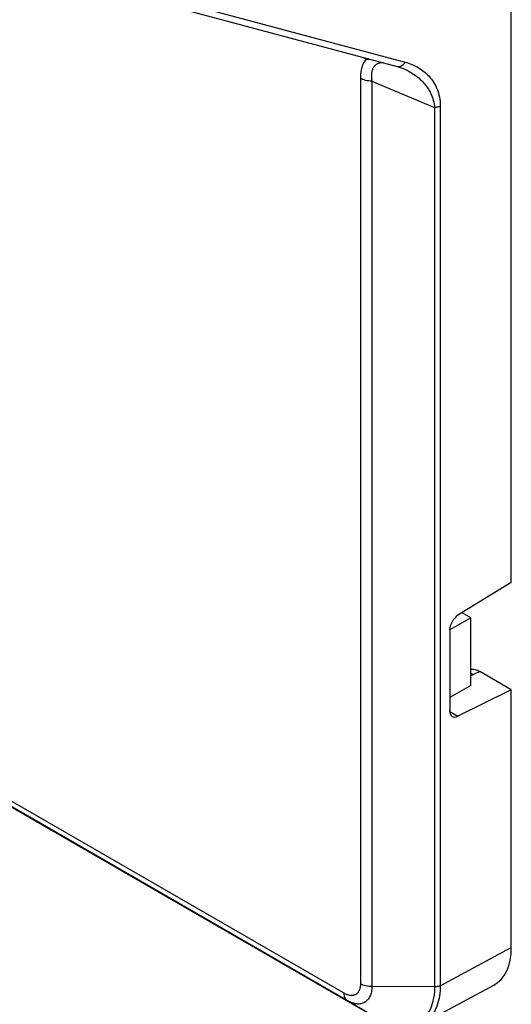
# Model space of a CAD drawing. Header units: inches. Extents: x 0 to 22, y 0 to 17.
# Tile 25 of 26: x 19.1 to 20.3, y 11.1 to 13.6. Entities that reach past the tile are written whole.
import ezdxf

# ---------------------------------------------------------------- set-up
doc = ezdxf.new("R2010")
doc.units = ezdxf.units.IN
doc.header["$LTSCALE"] = 1.21
doc.header["$MEASUREMENT"] = 0
doc.layers.get('0').update_dxf_attribs({"linetype": 'CONTINUOUS'})
doc.layers.add('02___PRT_ALL_AXES', color=7, linetype='CONTINUOUS')

msp = doc.modelspace()

# ---------------------------------------------------------------- linework, layer by layer
at = {"color": 7, "linetype": 'CONTINUOUS'}
for p, q in [((20.3364, 12.1715), (20.3364, 14.1605)), ((19.4309, 13.6197), (20.0761, 13.4469)), ((19.4118, 13.6087), (20.057, 13.4359)), ((19.9736, 13.4582), (19.9809, 13.454)), ((19.9809, 13.454), (19.9912, 13.4535)), ((20.057, 13.4359), (20.0717, 13.4309)), ((19.9667, 13.4071), (19.9667, 11.1874)), ((19.9946, 13.4003), (20.1484, 13.3355)), ((19.9946, 13.4003), (19.9946, 11.1807)), ((20.1484, 13.3355), (20.1484, 11.1799)), ((20.1625, 13.3388), (20.1625, 11.183)), ((19.9268, 11.1644), (17.7631, 12.4137)), ((19.9349, 11.1462), (17.7713, 12.3954)), ((20.0111, 11.1006), (17.8475, 12.3499)), ((20.3364, 12.1715), (20.2058, 12.0908)), ((20.1854, 12.055), (20.1854, 11.8565)), ((20.2592, 11.9532), (20.2434, 11.9456)), ((20.3364, 11.9085), (20.2592, 11.9532)), ((20.3364, 11.9085), (20.2058, 11.8435)), ((20.3364, 11.2766), (20.3364, 11.9085)), ((20.1856, 11.8551), (20.2058, 11.8435)), ((20.1625, 11.183), (20.3364, 11.2766)), ((20.1484, 11.1799), (19.9946, 11.1807)), ((20.1186, 11.0901), (20.2933, 11.1841)), ((20.0111, 11.1006), (19.9349, 11.1462))]:
    msp.add_line(p, q, dxfattribs=at)
msp.add_arc((19.9268, 13.454), 0.0541, 359.9946, 2.6872, dxfattribs=at)
for centre, major_axis, ratio, start_param, end_param in [((20.2069, 12.067), (0.0154, 0.0257), 0.587318, 0.846843, 2.365279), ((20.2069, 11.8686), (0.0154, 0.0257), 0.587318, 2.365279, 3.883716), ((20.195, 11.3583), (-0.1, 0.1733), 0.577156, -3.15904, -2.356395)]:
    msp.add_ellipse(centre, major_axis=major_axis, ratio=ratio, start_param=start_param, end_param=end_param, dxfattribs=at)
for points, knots in [([(19.9809, 13.454), (19.9784, 13.4513), (19.974, 13.445), (19.9696, 13.4337), (19.9672, 13.4209), (19.9667, 13.4118), (19.9667, 13.4071)], [0, 0, 0, 0, 0.218884, 0.457388, 0.718206, 1, 1, 1, 1]), ([(20.0229, 13.4454), (20.0203, 13.4454), (20.0165, 13.4451), (20.0117, 13.4439), (20.0083, 13.4426), (20.0053, 13.4408), (20.0026, 13.4387), (20.0002, 13.4361), (19.9982, 13.4332), (19.9965, 13.4299), (19.9953, 13.4263), (19.9944, 13.4224), (19.9936, 13.4168), (19.9935, 13.4094), (19.9942, 13.4034), (19.9946, 13.4003)], [0, 0, 0, 0, 0.123386, 0.181952, 0.238794, 0.294434, 0.349628, 0.405212, 0.461936, 0.520456, 0.581304, 0.644776, 0.710941, 0.85089, 1, 1, 1, 1]), ([(20.0761, 13.4469), (20.0756, 13.4459), (20.0745, 13.444), (20.072, 13.4406), (20.0688, 13.4379), (20.0652, 13.4362), (20.0624, 13.4355), (20.0597, 13.4354), (20.0579, 13.4356), (20.057, 13.4359)], [0, 0, 0, 0, 0.138431, 0.274349, 0.532159, 0.654265, 0.77214, 0.886884, 1, 1, 1, 1]), ([(20.0761, 13.4469), (20.0817, 13.4454), (20.0926, 13.4417), (20.1082, 13.434), (20.1224, 13.4242), (20.1353, 13.4122), (20.1463, 13.3977), (20.1551, 13.3806), (20.1611, 13.3607), (20.1625, 13.3463), (20.1625, 13.3388)], [0, 0, 0, 0, 0.116725, 0.23196, 0.347121, 0.46391, 0.584477, 0.711581, 0.848726, 1, 1, 1, 1]), ([(20.0717, 13.4309), (20.081, 13.4269), (20.0945, 13.4197), (20.1106, 13.4073), (20.1217, 13.3965), (20.1315, 13.384), (20.1397, 13.3697), (20.1458, 13.3535), (20.1479, 13.3417), (20.1484, 13.3355)], [0, 0, 0, 0, 0.236033, 0.354355, 0.473999, 0.596252, 0.722888, 0.856379, 1, 1, 1, 1]), ([(19.9946, 13.4003), (19.9921, 13.4003), (19.987, 13.4006), (19.9796, 13.4019), (19.9728, 13.404), (19.9686, 13.406), (19.9667, 13.4071)], [0, 0, 0, 0, 0.266045, 0.525349, 0.771675, 1, 1, 1, 1]), ([(20.1625, 13.3388), (20.1615, 13.3382), (20.1594, 13.3373), (20.1559, 13.3363), (20.1522, 13.3357), (20.1497, 13.3355), (20.1484, 13.3355)], [0, 0, 0, 0, 0.229101, 0.475745, 0.734804, 1, 1, 1, 1]), ([(20.237, 11.9587), (20.2387, 11.9589), (20.2423, 11.959), (20.2479, 11.9581), (20.2536, 11.9561), (20.2573, 11.9542), (20.2592, 11.9532)], [0, 0, 0, 0, 0.222271, 0.461624, 0.720889, 1, 1, 1, 1]), ([(20.2371, 11.9489), (20.2376, 11.9486), (20.2398, 11.9477), (20.2419, 11.9465), (20.2434, 11.9456)], [0, 0, 0, 0, 0.242702, 1, 1, 1, 1]), ([(20.2375, 11.9432), (20.238, 11.9434), (20.24, 11.9441), (20.242, 11.9449), (20.2434, 11.9456)], [0, 0, 0, 0, 0.25787, 1, 1, 1, 1]), ([(19.9667, 11.1874), (19.9667, 11.1845), (19.9664, 11.1803), (19.9651, 11.175), (19.9634, 11.1705), (19.9609, 11.1664), (19.9578, 11.1633), (19.9551, 11.1614), (19.9522, 11.1601), (19.949, 11.1592), (19.9456, 11.1588), (19.942, 11.1589), (19.9383, 11.1596), (19.9331, 11.1611), (19.9293, 11.1629), (19.9268, 11.1644)], [0, 0, 0, 0, 0.144696, 0.211332, 0.274325, 0.390758, 0.445816, 0.499856, 0.553896, 0.608953, 0.66596, 0.725688, 0.788681, 0.85531, 1, 1, 1, 1]), ([(19.9946, 11.1807), (19.9946, 11.1764), (19.9941, 11.1701), (19.9922, 11.1622), (19.9902, 11.1569), (19.9877, 11.1522), (19.9846, 11.1481), (19.9811, 11.1446), (19.9771, 11.1418), (19.9727, 11.1398), (19.968, 11.1385), (19.9629, 11.1379), (19.9576, 11.1381), (19.9521, 11.139), (19.9443, 11.1413), (19.9386, 11.144), (19.9349, 11.1462)], [0, 0, 0, 0, 0.144794, 0.211504, 0.274576, 0.334383, 0.391472, 0.446593, 0.500673, 0.554722, 0.609754, 0.666696, 0.726319, 0.789183, 0.855671, 1, 1, 1, 1]), ([(19.9946, 11.1806), (19.9921, 11.1807), (19.987, 11.181), (19.9796, 11.1823), (19.9728, 11.1843), (19.9686, 11.1863), (19.9667, 11.1874)], [0, 0, 0, 0, 0.266273, 0.525692, 0.771905, 1, 1, 1, 1]), ([(20.1484, 11.1799), (20.1483, 11.1717), (20.1471, 11.156), (20.1426, 11.1373), (20.1372, 11.124), (20.1325, 11.1151), (20.1269, 11.1072), (20.1226, 11.1025), (20.1204, 11.1003)], [0, 0, 0, 0, 0.283948, 0.543396, 0.664609, 0.780613, 0.892092, 1, 1, 1, 1]), ([(20.1625, 11.183), (20.1624, 11.1746), (20.1611, 11.1584), (20.1565, 11.1391), (20.1509, 11.1254), (20.146, 11.1163), (20.1403, 11.1081), (20.1359, 11.1033), (20.1336, 11.1011)], [0, 0, 0, 0, 0.283945, 0.543406, 0.664623, 0.780628, 0.892105, 1, 1, 1, 1]), ([(20.1625, 11.183), (20.1615, 11.1825), (20.1594, 11.1815), (20.1559, 11.1806), (20.1522, 11.18), (20.1497, 11.1799), (20.1484, 11.1799)], [0, 0, 0, 0, 0.22861, 0.475124, 0.734369, 1, 1, 1, 1]), ([(19.9349, 11.1462), (19.9343, 11.1465), (19.9331, 11.1474), (19.9314, 11.1491), (19.93, 11.151), (19.9284, 11.1541), (19.9271, 11.1585), (19.9268, 11.1624), (19.9268, 11.1644)], [0, 0, 0, 0, 0.107839, 0.218045, 0.332206, 0.451738, 0.710844, 1, 1, 1, 1])]:
    msp.add_open_spline(points, degree=3, knots=knots, dxfattribs=at)
at = {"layer": '02___PRT_ALL_AXES', "color": 7, "linetype": 'CONTINUOUS'}
for p, q in [((20.2371, 12.0847), (20.2158, 12.097)), ((20.2371, 12.0847), (20.1854, 12.0549)), ((20.2371, 11.9189), (20.2371, 12.0847)), ((20.2371, 11.9189), (20.1854, 11.889))]:
    msp.add_line(p, q, dxfattribs=at)

doc.saveas('drawing.dxf')
